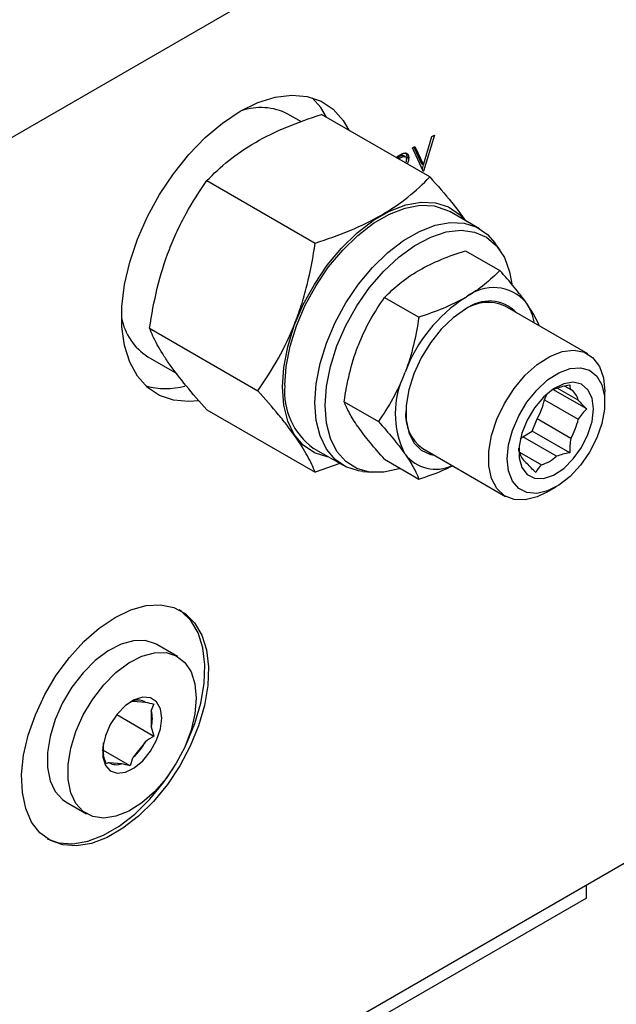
# Model space of a CAD drawing. Header units: inches. Extents: x 5 to 215, y 5 to 165.
# Tile 69 of 74: x 195.97 to 198.22, y 135.33 to 139.06. Entities that reach past the tile are written whole.
import ezdxf

# ---------------------------------------------------------------- set-up
doc = ezdxf.new("R2010")
doc.units = ezdxf.units.IN
doc.header["$LTSCALE"] = 20
doc.header["$MEASUREMENT"] = 0
doc.layers.add('TEXT', color=140, linetype='Continuous', lineweight=25)

msp = doc.modelspace()

# ---------------------------------------------------------------- linework, layer by layer
for p, q in [((198.2845, 139.967), (195.8097, 138.5382)), ((197.0305, 138.6698), (196.9797, 138.6991)), ((197.5163, 138.4612), (197.1069, 138.6976)), ((197.4922, 138.5068), (197.5246, 138.6142)), ((197.534, 138.6196), (197.4928, 138.4833)), ((197.5246, 138.6142), (197.534, 138.6196)), ((197.4503, 138.5713), (197.4597, 138.5767)), ((197.4915, 138.4826), (197.4503, 138.5713)), ((197.4556, 138.5744), (197.4851, 138.5109)), ((197.4597, 138.5767), (197.4922, 138.5068)), ((197.388, 138.5353), (197.3949, 138.5393)), ((197.3909, 138.5336), (197.3953, 138.5362)), ((197.4024, 138.5321), (197.3953, 138.5362)), ((197.398, 138.5296), (197.4024, 138.5321)), ((197.422, 138.5386), (197.415, 138.5427)), ((197.4366, 138.5333), (197.4295, 138.5374)), ((197.4922, 138.5068), (197.4851, 138.5109)), ((197.4917, 138.5071), (197.4871, 138.4921)), ((197.4906, 138.4846), (197.4928, 138.4833)), ((197.4928, 138.4833), (197.4915, 138.4826)), ((196.6733, 138.4473), (197.0828, 138.211)), ((197.7048, 138.2649), (197.5917, 138.3302)), ((197.782, 138.184), (197.7626, 138.2115)), ((197.6517, 138.1822), (197.7811, 138.1075)), ((197.4729, 138.1063), (197.4769, 138.1086)), ((197.3455, 138.0054), (197.4749, 137.9307)), ((197.6496, 138.0043), (197.6537, 138.0066)), ((198.114, 137.7914), (197.8008, 137.9722)), ((197.8803, 137.9863), (197.8823, 137.9834)), ((196.4566, 137.8886), (196.866, 137.6522)), ((197.2443, 137.8192), (197.2463, 137.8244)), ((196.4498, 137.7811), (196.5591, 137.718)), ((197.421, 137.7171), (197.4231, 137.7224)), ((197.9504, 137.6185), (197.9584, 137.6392)), ((198.1097, 137.5833), (197.982, 137.657)), ((198.078, 137.6168), (197.9986, 137.6627)), ((198.0272, 137.6701), (198.0497, 137.6571)), ((198.1785, 137.6082), (198.1785, 137.649)), ((197.1924, 137.6109), (197.3218, 137.5361)), ((197.9504, 137.6185), (198.078, 137.5448)), ((196.6733, 137.5801), (197.0828, 137.3438)), ((197.9041, 137.4992), (197.9221, 137.5456)), ((198.0497, 137.4719), (197.9221, 137.5456)), ((197.2463, 137.5142), (197.2443, 137.5171)), ((197.868, 137.4784), (197.9041, 137.4992)), ((198.0454, 137.4176), (197.9041, 137.4992)), ((197.9957, 137.4047), (197.868, 137.4784)), ((197.0752, 137.4356), (197.1884, 137.3703)), ((197.4231, 137.4121), (197.421, 137.415)), ((197.4898, 137.4336), (197.8031, 137.2527)), ((197.8561, 137.4199), (197.9391, 137.372)), ((197.1758, 137.3776), (197.0828, 137.3438)), ((197.3455, 137.393), (197.4749, 137.3183)), ((197.2636, 137.347), (197.297, 137.3439)), ((197.9586, 137.2681), (197.9939, 137.2886)), ((196.5619, 136.6469), (196.4834, 136.6923)), ((196.3848, 136.4752), (196.3946, 136.4784)), ((196.3946, 136.4784), (196.441, 136.4742)), ((196.463, 136.4429), (196.463, 136.3809)), ((196.3324, 136.427), (196.4731, 136.3457)), ((196.282, 136.2764), (196.282, 136.3208)), ((196.441, 136.3242), (196.3946, 136.2664)), ((196.3826, 136.2331), (196.282, 136.2912)), ((196.3505, 136.2409), (196.304, 136.2451)), ((196.14, 136.0973), (196.2185, 136.052)), ((196.6896, 134.9635), (198.2845, 135.8842)), ((198.1085, 135.7332), (198.1085, 135.7826)), ((198.1085, 135.7332), (196.7936, 134.9741))]:
    msp.add_line(p, q)
at = {"flags": 128}
for points in [[(196.7996, 138.7096), (196.8665, 138.7425), (196.932, 138.763), (196.9944, 138.7707), (197.0525, 138.7655), (197.105, 138.7475), (197.1507, 138.7171), (197.1885, 138.6749), (197.2102, 138.6379)], [(197.1254, 138.6869), (197.1036, 138.7238), (197.0718, 138.7606)], [(196.6409, 137.6145), (196.6048, 137.6115), (196.5467, 137.6167), (196.4942, 137.6347), (196.4486, 137.6652), (196.4108, 137.7074), (196.3816, 137.7604), (196.3619, 137.823), (196.3519, 137.8939), (196.3519, 137.9714), (196.3619, 138.0538), (196.3816, 138.1393), (196.4108, 138.2259), (196.4486, 138.3117), (196.4942, 138.3949), (196.5467, 138.4735), (196.6048, 138.5458), (196.6673, 138.6102), (196.7327, 138.6652), (196.7996, 138.7096)], [(196.9587, 137.6666), (196.9638, 137.7408), (196.979, 137.8188), (197.0039, 137.8986), (197.0377, 137.978), (197.0797, 138.0548), (197.1285, 138.1269), (197.1829, 138.1923), (197.2415, 138.2493), (197.3025, 138.2963), (197.3644, 138.3321), (197.4255, 138.3556), (197.484, 138.3661), (197.5385, 138.3636), (197.5873, 138.3478), (197.6292, 138.3195), (197.6511, 138.2959)], [(196.9683, 137.6721), (196.9732, 137.7444), (196.988, 137.8204), (197.0123, 137.8982), (197.0453, 137.9756), (197.0861, 138.0504), (197.1337, 138.1207), (197.1868, 138.1845), (197.2438, 138.24), (197.3033, 138.2858), (197.3636, 138.3206), (197.4231, 138.3435), (197.4802, 138.3538), (197.5332, 138.3513), (197.5808, 138.336), (197.5917, 138.3302)], [(197.0814, 137.6068), (197.0864, 137.6791), (197.1012, 137.7551), (197.1254, 137.8329), (197.1584, 137.9103), (197.1993, 137.9851), (197.2469, 138.0554), (197.2999, 138.1191), (197.357, 138.1747), (197.4165, 138.2205), (197.4768, 138.2553), (197.5363, 138.2782), (197.5933, 138.2885), (197.6464, 138.286), (197.694, 138.2707), (197.7348, 138.243), (197.7626, 138.2115)], [(197.12, 137.5964), (197.1251, 137.6686), (197.1402, 137.7446), (197.165, 137.8223), (197.1988, 137.8993), (197.2404, 137.9736), (197.2888, 138.0429), (197.3426, 138.1052), (197.4001, 138.1588), (197.4598, 138.2021), (197.52, 138.2338), (197.5788, 138.2532), (197.6347, 138.2595), (197.6859, 138.2526), (197.7311, 138.2328), (197.769, 138.2005), (197.7983, 138.1568), (197.8184, 138.1028), (197.8269, 138.057)], [(197.6517, 137.9605), (197.6046, 137.9277), (197.5596, 137.8848), (197.5187, 137.8338), (197.4835, 137.777), (197.4557, 137.7168), (197.4365, 137.6557), (197.4266, 137.5966), (197.4266, 137.542), (197.4365, 137.4943), (197.4557, 137.4555), (197.4835, 137.4273), (197.5187, 137.4111), (197.5339, 137.4081)], [(197.9586, 137.2681), (197.923, 137.2509), (197.8772, 137.2392), (197.8351, 137.2406), (197.7989, 137.2553), (197.7701, 137.2824), (197.7502, 137.3207), (197.7399, 137.3684), (197.7399, 137.4233), (197.7502, 137.4828), (197.7701, 137.5442), (197.7989, 137.6045), (197.8351, 137.661), (197.8772, 137.711), (197.923, 137.7521), (197.9705, 137.7825), (198.0174, 137.8007), (198.0616, 137.8059), (198.1009, 137.7978), (198.1336, 137.7768), (198.1581, 137.7439), (198.1733, 137.7006), (198.1785, 137.649), (198.1785, 137.649)], [(197.8094, 137.3951), (197.8143, 137.4471), (197.829, 137.5021), (197.8525, 137.557), (197.8837, 137.609), (197.9208, 137.6551), (197.9619, 137.693), (198.0046, 137.7206), (198.0468, 137.7364), (198.0862, 137.7395), (198.1206, 137.7298), (198.1481, 137.7078), (198.1673, 137.6747), (198.1772, 137.6322), (198.1772, 137.5827), (198.1673, 137.5289), (198.1481, 137.4736), (198.1206, 137.4198), (198.0862, 137.3704), (198.0468, 137.3281), (198.0046, 137.2951), (197.9619, 137.2733), (197.9208, 137.2638), (197.8837, 137.2671), (197.8525, 137.2831), (197.829, 137.3108), (197.8143, 137.3488), (197.8094, 137.3951)], [(198.1353, 137.5833), (198.1301, 137.6243), (198.1147, 137.6563), (198.0904, 137.6767), (198.059, 137.6842), (198.0227, 137.6782), (197.9843, 137.659), (197.9466, 137.6282), (197.9124, 137.588), (197.8842, 137.5414), (197.8642, 137.4918), (197.8538, 137.443), (197.8538, 137.3985), (197.8642, 137.3617), (197.8842, 137.3353), (197.9124, 137.3212), (197.9466, 137.3204), (197.9843, 137.3332), (198.0227, 137.3584), (198.059, 137.3942), (198.0904, 137.438), (198.1147, 137.4866), (198.1301, 137.5362), (198.1353, 137.5833)], [(197.1347, 137.4013), (197.1285, 137.4023), (197.0797, 137.418), (197.0377, 137.4464), (197.0039, 137.4867), (196.979, 137.5378), (196.9638, 137.5983), (196.9587, 137.6666)], [(197.982, 137.657), (197.9887, 137.6597), (197.9957, 137.6619)], [(197.2636, 137.347), (197.2469, 137.3492), (197.1993, 137.3645), (197.1584, 137.3922), (197.1254, 137.4315), (197.1012, 137.4813), (197.0864, 137.5402), (197.0814, 137.6068)], [(197.4046, 137.3589), (197.4001, 137.3575), (197.3426, 137.3446), (197.2888, 137.3449), (197.2404, 137.3582), (197.1988, 137.3844), (197.165, 137.4225), (197.1402, 137.4716), (197.1251, 137.5301), (197.12, 137.5964)], [(197.8585, 137.4705), (197.8611, 137.4726), (197.868, 137.4784)], [(196.3258, 136.7949), (196.3856, 136.8235), (196.4436, 136.8395), (196.4983, 136.8426), (196.548, 136.8325), (196.5913, 136.8096), (196.6269, 136.7745), (196.6539, 136.7282), (196.6715, 136.6721), (196.6791, 136.6079), (196.6765, 136.5372), (196.6639, 136.4622), (196.6415, 136.385), (196.6101, 136.3079), (196.5705, 136.2331), (196.5238, 136.1626), (196.4715, 136.0986), (196.4149, 136.0429), (196.3558, 135.9971), (196.2959, 135.9625), (196.2368, 135.9401), (196.1802, 135.9305), (196.1279, 135.9341), (196.0812, 135.9506), (196.0416, 135.9797), (196.0102, 136.0206), (195.9878, 136.0719), (195.9752, 136.1323), (195.9726, 136.2), (195.9802, 136.2731), (195.9978, 136.3494), (196.0248, 136.4269), (196.0604, 136.5031), (196.1037, 136.576), (196.1534, 136.6435), (196.2081, 136.7036), (196.2661, 136.7545), (196.3258, 136.7949)], [(196.5772, 136.2783), (196.596, 136.3161), (196.6274, 136.3932), (196.6498, 136.4704), (196.6624, 136.5454), (196.6649, 136.616), (196.6573, 136.6803), (196.6398, 136.7364), (196.6128, 136.7826), (196.5771, 136.8177), (196.5687, 136.8235)], [(196.4834, 136.6923), (196.4791, 136.6947), (196.4402, 136.707), (196.3961, 136.7065), (196.3485, 136.6933), (196.2994, 136.6678), (196.2508, 136.6312), (196.2047, 136.5848), (196.163, 136.5307), (196.1274, 136.4711), (196.0993, 136.4083), (196.08, 136.3449), (196.0701, 136.2836), (196.0701, 136.2269), (196.08, 136.177), (196.0993, 136.1361), (196.1274, 136.1057), (196.14, 136.0973)], [(196.6331, 136.4897), (196.6281, 136.4303), (196.6134, 136.3677), (196.5896, 136.3043), (196.5575, 136.2428), (196.5187, 136.1856), (196.4746, 136.1351), (196.427, 136.0934), (196.3779, 136.0622), (196.3293, 136.0428), (196.2832, 136.0359), (196.2415, 136.0418), (196.2059, 136.0604), (196.1778, 136.0907), (196.1584, 136.1317), (196.1486, 136.1816), (196.1486, 136.2383), (196.1584, 136.2996), (196.1778, 136.363), (196.2059, 136.4258), (196.2415, 136.4854), (196.2832, 136.5395), (196.3293, 136.5858), (196.3779, 136.6225), (196.427, 136.6479), (196.4746, 136.6612), (196.5187, 136.6617), (196.5575, 136.6494), (196.5896, 136.6248), (196.6134, 136.5889), (196.6281, 136.5433), (196.6331, 136.4897)], [(196.5023, 136.4142), (196.4973, 136.4494), (196.4828, 136.4758), (196.4601, 136.491), (196.4311, 136.4936), (196.3986, 136.4834), (196.3653, 136.4612), (196.3342, 136.4292), (196.308, 136.3901), (196.2892, 136.3473), (196.2794, 136.3048), (196.2794, 136.2662), (196.2892, 136.235), (196.308, 136.214), (196.3342, 136.205), (196.3653, 136.2089), (196.3986, 136.2252), (196.4311, 136.2526), (196.4601, 136.2886), (196.4828, 136.33), (196.4973, 136.3731), (196.5023, 136.4142)], [(196.0689, 135.9578), (196.1137, 135.9422), (196.1661, 135.9387), (196.2226, 135.9482), (196.2817, 135.9707), (196.3417, 136.0053), (196.4008, 136.0511), (196.4573, 136.1068), (196.5097, 136.1708), (196.5453, 136.2231)]]:
    msp.add_lwpolyline(points, dxfattribs=at)
for centre, radius, start, end in [((196.8765, 138.4955), 0.2283, 63.1131, 108.7039), ((197.7564, 137.8781), 0.1645, 41.1427, 128.6382), ((197.9629, 137.5204), 0.5764, 122.9223, 159.4885), ((197.7361, 137.8327), 0.1538, 65.1287, 126.1818), ((197.7407, 137.8476), 0.1438, 43.6315, 128.2518), ((197.7148, 137.8741), 0.2, 9.7768, 33.1292), ((196.5705, 137.9697), 0.2239, 190.8304, 237.3633), ((197.7286, 137.5661), 0.3427, 153.8414, 206.1586), ((197.2288, 137.6475), 0.2617, 174.6162, 234.0717), ((196.5174, 137.9433), 0.2828, 254.654, 284.897), ((198.013, 137.6012), 0.0668, 13.5039, 56.6975), ((197.6968, 137.6749), 0.2597, 330.1364, 347.4523), ((197.5823, 137.5612), 0.1576, 174.6241, 234.0637), ((197.8245, 137.6012), 0.2597, 330.1364, 347.4523), ((197.5387, 137.5019), 0.1464, 217.8316, 295.1628), ((197.9218, 137.4327), 0.0668, 193.5039, 236.6975), ((197.8932, 137.5169), 0.152, 287.5917, 312.4029), ((196.4133, 136.4264), 0.0553, 59.9391, 109.8419), ((196.3423, 136.4119), 0.1246, 345.6098, 14.3902), ((196.3714, 136.3027), 0.0932, 184.3667, 196.3776), ((196.2547, 136.4264), 0.2125, 311.1594, 331.2515), ((196.3317, 136.2929), 0.0553, 239.9391, 289.8419)]:
    msp.add_arc(centre, radius, start, end)
for points, knots in [([(196.6733, 138.4473), (196.6985, 138.4736), (196.7258, 138.4991), (196.7863, 138.5475), (196.8196, 138.5705), (196.8936, 138.6132), (196.9333, 138.6324), (197.0171, 138.6673), (197.0613, 138.6831), (197.1069, 138.6976)], [0, 0, 0, 0, 0.25, 0.25, 0.5, 0.5, 0.75, 0.75, 1, 1, 1, 1]), ([(197.3949, 138.5393), (197.3962, 138.5401), (197.3987, 138.5415), (197.4022, 138.5435), (197.4055, 138.5452), (197.4084, 138.5468), (197.411, 138.548), (197.4133, 138.5491), (197.4152, 138.5499), (197.4164, 138.5503), (197.4169, 138.5505)], [0, 0, 0, 0, 0.1762578, 0.3384344, 0.4848221, 0.6171576, 0.7346984, 0.8373852, 0.9263724, 1, 1, 1, 1]), ([(197.3953, 138.5362), (197.4, 138.5389), (197.4065, 138.5425), (197.4132, 138.5436), (197.4147, 138.5427), (197.4149, 138.5426)], [0, 0, 0, 0, 0.6957955, 0.9567316, 1, 1, 1, 1]), ([(197.4024, 138.5321), (197.4032, 138.5326), (197.4049, 138.5335), (197.4072, 138.5348), (197.4094, 138.5359), (197.4114, 138.5369), (197.4132, 138.5376), (197.4149, 138.5383), (197.4163, 138.5387), (197.4179, 138.539), (197.4198, 138.5392), (197.4218, 138.5388), (197.4235, 138.538), (197.425, 138.5368), (197.4263, 138.5352), (197.4272, 138.5332), (197.4277, 138.5309), (197.4278, 138.5292), (197.4278, 138.5283)], [0, 0, 0, 0, 0.074899, 0.144687, 0.208845, 0.267441, 0.321053, 0.369275, 0.412261, 0.450597, 0.520722, 0.588911, 0.657378, 0.727213, 0.796243, 0.863663, 0.9312, 1, 1, 1, 1]), ([(197.4169, 138.5505), (197.4176, 138.5507), (197.4191, 138.5511), (197.4211, 138.5515), (197.423, 138.5516), (197.4249, 138.5515), (197.4266, 138.5512), (197.4282, 138.5506), (197.4297, 138.5498), (197.4311, 138.5488), (197.4324, 138.5476), (197.4335, 138.5462), (197.4345, 138.5446), (197.4352, 138.5427), (197.4358, 138.5407), (197.4363, 138.5384), (197.4365, 138.536), (197.4366, 138.5342), (197.4366, 138.5333)], [0, 0, 0, 0, 0.064211, 0.127052, 0.188727, 0.249109, 0.309897, 0.370266, 0.430669, 0.492745, 0.554114, 0.615726, 0.676828, 0.738464, 0.801336, 0.865197, 0.931648, 1, 1, 1, 1]), ([(197.423, 138.553), (197.4238, 138.5525), (197.4268, 138.5511), (197.429, 138.5454), (197.4293, 138.5399), (197.4295, 138.5374)], [0, 0, 0, 0, 0.19504, 0.638524, 1, 1, 1, 1]), ([(197.4295, 138.5374), (197.4294, 138.533), (197.4293, 138.5281), (197.4271, 138.523), (197.4269, 138.5226)], [0, 0, 0, 0, 0.9109249, 1, 1, 1, 1]), ([(197.4366, 138.5333), (197.4363, 138.5289), (197.4358, 138.5215), (197.4321, 138.5138), (197.4307, 138.5107)], [0, 0, 0, 0, 0.601764, 1, 1, 1, 1]), ([(197.4278, 138.5283), (197.4276, 138.5256), (197.4273, 138.5211), (197.4249, 138.5164), (197.424, 138.5146)], [0, 0, 0, 0, 0.598762, 1, 1, 1, 1]), ([(197.0828, 138.211), (197.1284, 138.2255), (197.1725, 138.2412), (197.2564, 138.2762), (197.2961, 138.2954), (197.3701, 138.3381), (197.4034, 138.361), (197.4639, 138.4094), (197.4911, 138.4349), (197.5163, 138.4612)], [0, 0, 0, 0, 0.25, 0.25, 0.5, 0.5, 0.75, 0.75, 1, 1, 1, 1]), ([(197.5163, 138.4612), (197.5453, 138.4286), (197.5975, 138.3698), (197.6348, 138.3186), (197.6515, 138.2957)], [0, 0, 0, 0, 0.554293, 1, 1, 1, 1]), ([(196.4566, 137.8886), (196.464, 137.9401), (196.4735, 137.9909), (196.4978, 138.0905), (196.5128, 138.1393), (196.5404, 138.2105), (196.5505, 138.2339), (196.5718, 138.2794), (196.5832, 138.3015), (196.6191, 138.3664), (196.6454, 138.4075), (196.6733, 138.4473)], [0, 0, 0, 0, 0.25, 0.25, 0.5, 0.5, 0.625, 0.625, 0.75, 0.75, 1, 1, 1, 1]), ([(196.866, 137.6522), (196.8939, 137.6919), (196.9201, 137.733), (196.9678, 137.8191), (196.9892, 137.8642), (197.0169, 137.9354), (197.0254, 137.9598), (197.0407, 138.0087), (197.0475, 138.0335), (197.0658, 138.1085), (197.0753, 138.1594), (197.0828, 138.211)], [0, 0, 0, 0, 0.25, 0.25, 0.5, 0.5, 0.625, 0.625, 0.75, 0.75, 1, 1, 1, 1]), ([(197.4769, 138.1086), (197.5028, 138.1235), (197.5306, 138.1368), (197.5891, 138.1611), (197.6199, 138.172), (197.6517, 138.1822)], [0, 0, 0, 0, 0.5, 0.5, 1, 1, 1, 1]), ([(197.3455, 138.0054), (197.363, 138.0238), (197.382, 138.0415), (197.4241, 138.0753), (197.4472, 138.0914), (197.4729, 138.1063)], [0, 0, 0, 0, 0.5, 0.5, 1, 1, 1, 1]), ([(197.7811, 138.1075), (197.7635, 138.0891), (197.7446, 138.0714), (197.7025, 138.0376), (197.6794, 138.0215), (197.6537, 138.0066)], [0, 0, 0, 0, 0.5, 0.5, 1, 1, 1, 1]), ([(197.8803, 137.9863), (197.8673, 138.0047), (197.8523, 138.0242), (197.8189, 138.0647), (197.8005, 138.0858), (197.7811, 138.1075)], [0, 0, 0, 0, 0.5, 0.5, 1, 1, 1, 1]), ([(197.2463, 137.8244), (197.2593, 137.8576), (197.2743, 137.889), (197.3077, 137.9491), (197.326, 137.9777), (197.3455, 138.0054)], [0, 0, 0, 0, 0.5, 0.5, 1, 1, 1, 1]), ([(197.6496, 138.0043), (197.6238, 137.9894), (197.596, 137.9761), (197.5375, 137.9518), (197.5067, 137.9409), (197.4749, 137.9307)], [0, 0, 0, 0, 0.5, 0.5, 1, 1, 1, 1]), ([(197.9306, 137.8973), (197.9258, 137.9086), (197.9151, 137.9339), (197.894, 137.9658), (197.8823, 137.9834)], [0, 0, 0, 0, 0.446548, 1, 1, 1, 1]), ([(197.4749, 137.9307), (197.4697, 137.8948), (197.4631, 137.8593), (197.4462, 137.7898), (197.4358, 137.7557), (197.4231, 137.7224)], [0, 0, 0, 0, 0.5, 0.5, 1, 1, 1, 1]), ([(196.6733, 137.5801), (196.6454, 137.6112), (196.6192, 137.6414), (196.5715, 137.6994), (196.5501, 137.7272), (196.5224, 137.7665), (196.5139, 137.7793), (196.4987, 137.8036), (196.4918, 137.8152), (196.4735, 137.8487), (196.4641, 137.8693), (196.4566, 137.8886)], [0, 0, 0, 0, 0.25, 0.25, 0.5, 0.5, 0.625, 0.625, 0.75, 0.75, 1, 1, 1, 1]), ([(197.1924, 137.6109), (197.1976, 137.6468), (197.2042, 137.6822), (197.2211, 137.7518), (197.2315, 137.7859), (197.2443, 137.8192)], [0, 0, 0, 0, 0.5, 0.5, 1, 1, 1, 1]), ([(197.421, 137.7171), (197.408, 137.684), (197.393, 137.6526), (197.3596, 137.5925), (197.3413, 137.5638), (197.3218, 137.5361)], [0, 0, 0, 0, 0.5, 0.5, 1, 1, 1, 1]), ([(197.0828, 137.3438), (197.0753, 137.3631), (197.0659, 137.3836), (197.0415, 137.4281), (197.0265, 137.4521), (196.9989, 137.4915), (196.9889, 137.5051), (196.9675, 137.5329), (196.9561, 137.5472), (196.9202, 137.5908), (196.8939, 137.6211), (196.866, 137.6522)], [0, 0, 0, 0, 0.25, 0.25, 0.5, 0.5, 0.625, 0.625, 0.75, 0.75, 1, 1, 1, 1]), ([(197.2443, 137.5171), (197.2315, 137.5353), (197.2211, 137.5521), (197.2042, 137.5831), (197.1976, 137.5974), (197.1924, 137.6109)], [0, 0, 0, 0, 0.5, 0.5, 1, 1, 1, 1]), ([(197.3218, 137.5361), (197.3413, 137.5145), (197.3596, 137.4934), (197.393, 137.4528), (197.408, 137.4334), (197.421, 137.415)], [0, 0, 0, 0, 0.5, 0.5, 1, 1, 1, 1]), ([(197.3455, 137.393), (197.326, 137.4147), (197.3077, 137.4358), (197.2743, 137.4763), (197.2593, 137.4958), (197.2463, 137.5142)], [0, 0, 0, 0, 0.5, 0.5, 1, 1, 1, 1]), ([(197.4231, 137.4121), (197.4358, 137.3939), (197.4462, 137.3771), (197.4631, 137.3461), (197.4697, 137.3318), (197.4749, 137.3183)], [0, 0, 0, 0, 0.5, 0.5, 1, 1, 1, 1]), ([(197.4749, 137.3183), (197.5063, 137.3285), (197.5514, 137.3431), (197.5902, 137.3628), (197.6021, 137.3688)], [0, 0, 0, 0, 0.694883, 1, 1, 1, 1])]:
    msp.add_open_spline(points, degree=3, knots=knots)
for points in [[(197.9957, 137.6619), (198.0113, 137.6674), (198.0281, 137.6715), (198.0454, 137.6748)], [(198.0454, 137.6748), (198.0454, 137.6699), (198.0465, 137.6642), (198.0497, 137.6571)], [(198.078, 137.6168), (198.0874, 137.6061), (198.0981, 137.5948), (198.1097, 137.5833)], [(198.1097, 137.5833), (198.0981, 137.5718), (198.0874, 137.5592), (198.078, 137.5448)], [(198.0497, 137.4719), (198.0465, 137.4539), (198.0454, 137.4358), (198.0454, 137.4176)], [(197.8568, 137.4171), (197.8536, 137.4243), (197.8525, 137.4299), (197.8525, 137.4348)], [(198.0454, 137.4176), (198.0281, 137.4142), (198.0113, 137.4102), (197.9957, 137.4047)], [(197.9168, 137.3433), (197.9052, 137.3549), (197.8945, 137.3661), (197.8851, 137.3769)], [(197.9391, 137.372), (197.9296, 137.363), (197.9226, 137.3533), (197.9168, 137.3433)], [(196.441, 136.4742), (196.4511, 136.4721), (196.462, 136.4694), (196.4731, 136.4664)], [(196.4731, 136.4664), (196.469, 136.4593), (196.4655, 136.4516), (196.463, 136.4429)], [(196.463, 136.3809), (196.4655, 136.3693), (196.469, 136.3576), (196.4731, 136.3457)], [(196.4731, 136.3457), (196.462, 136.3393), (196.4511, 136.3322), (196.441, 136.3242)], [(196.2921, 136.2412), (196.288, 136.2531), (196.2845, 136.2648), (196.282, 136.2764)], [(196.3946, 136.2664), (196.3894, 136.2554), (196.3856, 136.2443), (196.3826, 136.2331)], [(196.304, 136.2451), (196.2989, 136.2443), (196.2951, 136.243), (196.2921, 136.2412)], [(196.3826, 136.2331), (196.3714, 136.2361), (196.3606, 136.2388), (196.3505, 136.2409)]]:
    msp.add_open_spline(points, degree=3)
at = {"layer": 'TEXT'}
msp.add_circle((195.8097, 137.66), 4.6728, dxfattribs=at)

doc.saveas('drawing.dxf')
